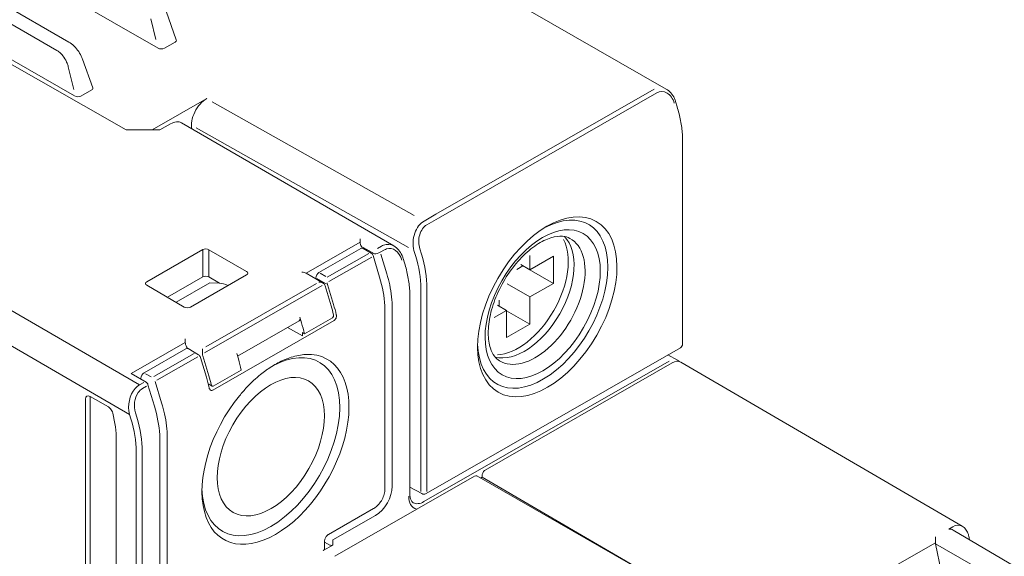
# Model space of a CAD drawing. Header units: millimetres. Extents: x -556 to 0, y 0 to 403.
# Tile 31 of 57: x -87 to -41, y 232 to 257. Entities that reach past the tile are written whole.
import ezdxf

# ---------------------------------------------------------------- set-up
doc = ezdxf.new("R2010")
doc.units = ezdxf.units.MM
doc.header["$LTSCALE"] = 2

# ---------------------------------------------------------------- blocks, each defined once
blk = doc.blocks.new('CGI0800-02')
at = {"color": 0, "linetype": 'Continuous', "lineweight": 0, "extrusion": (0.707107, -0.40558, 0.579228)}
for p, q in [((-85.79612595, 270.19925803), (-56.86346633, 253.60416623)), ((-80.32683654, 255.49397617), (-90.28060199, 261.20322149)), ((-84.44851094, 255.77463348), (-92.56491564, 260.43001197)), ((-79.4873, 255.87534778), (-79.96242634, 257.19456697)), ((-84.18056849, 253.28356633), (-90.24896818, 256.7642574)), ((-90.18468582, 256.49263239), (-81.80569711, 251.71692103)), ((-79.53742907, 255.77510009), (-80.03914367, 255.48732842)), ((-83.34103195, 253.66493794), (-83.8161583, 254.98415713)), ((-83.89287563, 253.27691857), (-83.39116103, 253.56469025)), ((-80.60145917, 251.7173693), (-78.08379818, 253.16144032)), ((-56.43328529, 253.02128448), (-56.36263276, 252.78793843)), ((-80.24790578, 251.71219647), (-79.75293103, 251.99610232)), ((-79.25406855, 252.04362551), (-69.43882765, 246.35429814)), ((-81.80569711, 251.71692103), (-80.24790578, 251.71219647)), ((-81.45016301, 251.71584275), (-81.44998731, 251.7173693)), ((-80.60145917, 251.7173693), (-81.44998731, 251.7173693)), ((-80.60145917, 251.7173693), (-80.60145917, 251.71326875)), ((-56.11234124, 251.21504857), (-56.11234124, 241.824121)), ((-73.4928256, 245.09462602), (-70.99686953, 246.52624762)), ((-80.85176875, 244.70098289), (-78.26768366, 246.18315321)), ((-77.98488403, 246.18228061), (-76.24997167, 245.17646941)), ((-70.96333489, 246.23291248), (-72.89990904, 245.12213918)), ((-70.8925619, 246.25151631), (-70.93742013, 246.32858788)), ((-70.4895637, 246.02183912), (-70.86312258, 246.24216218)), ((-70.10014301, 244.90778868), (-70.39958531, 245.90698374)), ((-68.94913347, 245.56861821), (-69.01055458, 245.77147543)), ((-63.16055491, 245.91677657), (-63.16213833, 245.24801163)), ((-63.16213833, 245.24801163), (-62.07441336, 245.87536595)), ((-62.07441336, 245.87536595), (-62.07441336, 244.61854255)), ((-72.71066404, 244.63331384), (-73.49188489, 245.09407379)), ((-63.76726626, 245.27076773), (-63.48862692, 245.42970212)), ((-63.16213833, 245.24801163), (-63.58491606, 245.49050697)), ((-63.48862692, 245.42970212), (-63.48862692, 245.43527779)), ((-62.07441336, 244.61854255), (-63.48862692, 245.42970212)), ((-79.89765855, 243.98499096), (-78.26768366, 244.91990615)), ((-77.93811591, 244.64913873), (-79.49891217, 243.75390277)), ((-76.24999752, 245.01340459), (-78.83371376, 243.53144583)), ((-77.98488403, 244.91990615), (-77.48645007, 244.63401618)), ((-77.93811591, 244.64913873), (-77.4943966, 244.63432758)), ((-73.04132932, 244.87719868), (-73.04132932, 244.82833848)), ((-64.38369644, 244.6972582), (-64.37148092, 244.69024212)), ((-63.16213833, 243.99811004), (-64.21633684, 244.60277346)), ((-62.07441336, 244.61854255), (-63.16213833, 243.99811004)), ((-79.11651339, 243.53228862), (-80.8517429, 244.53791792)), ((-72.6166782, 244.5102262), (-72.34082323, 243.58973861)), ((-72.50728445, 244.57297188), (-72.22657239, 243.6552702)), ((-68.69884194, 243.99572835), (-68.69884194, 234.87351033)), ((-64.57340942, 243.56987559), (-64.5740826, 243.85342379)), ((-63.16213833, 243.99811004), (-63.15915081, 242.73974217)), ((-69.85212462, 235.13309317), (-69.85212462, 243.33423259)), ((-64.24107587, 243.37925689), (-64.80942203, 243.05145857)), ((-64.24107587, 243.37925689), (-64.65853839, 243.61870356)), ((-64.24406339, 242.11746188), (-64.24107587, 243.37925689)), ((-63.15915081, 242.73974217), (-64.24112067, 243.36033458)), ((-72.20216725, 242.9040241), (-77.79346286, 239.69698869)), ((-73.81597825, 242.89803802), (-76.65742452, 241.26825139)), ((-73.70611859, 242.80663736), (-73.78477241, 243.06117898)), ((-73.57138021, 242.29661633), (-72.2802708, 243.03716627)), ((-74.34741779, 242.59321682), (-73.6645861, 242.20821406)), ((-73.6645861, 242.34916885), (-73.6645861, 242.20821406)), ((-73.6645861, 242.34916885), (-73.57138021, 242.29661633)), ((-63.15915081, 242.73974217), (-64.24406339, 242.11746188)), ((-81.56772727, 240.4630527), (-79.0717712, 241.89467429)), ((-80.97648462, 240.48960575), (-79.03991047, 241.60037905)), ((-79.01232179, 241.69701456), (-78.96675015, 241.61871725)), ((-78.4676716, 241.33122996), (-78.93969816, 241.60962874)), ((-56.21283267, 241.65063311), (-67.95782409, 234.91398279)), ((-78.09783079, 240.28765473), (-78.37368576, 241.20814232)), ((-77.98357995, 240.35318632), (-78.26429201, 241.270888)), ((-76.6942397, 241.3923771), (-76.61828459, 241.13628757)), ((-56.73783942, 241.03099483), (-68.05154792, 234.54171823)), ((-65.22188668, 236.0025398), (-56.59518395, 240.95061321)), ((-56.78673464, 241.32145647), (-56.34124226, 241.07043633)), ((-56.19539776, 240.98822214), (-43.19807128, 233.40186298)), ((-77.77927867, 239.88306493), (-76.48816925, 240.62361487)), ((-74.93562799, 240.87485709), (-75.00126765, 240.8364658)), ((-81.56678656, 240.46250046), (-80.88403339, 240.05981624)), ((-81.1179049, 240.24466524), (-81.1179049, 240.19775242)), ((-80.79405499, 239.94496086), (-80.49461269, 238.9457658)), ((-77.83498128, 239.88164554), (-78.01478014, 239.98479151)), ((-83.68107645, 230.75217649), (-83.68107645, 239.28001162)), ((-83.46897672, 239.4040644), (-82.622036, 238.91827916)), ((-83.46524163, 230.8760161), (-83.46524163, 239.39527222)), ((-82.25945733, 237.38265399), (-82.25945733, 229.93676926)), ((-80.2465943, 237.37220971), (-80.2465943, 229.1431237)), ((-68.37978924, 234.19124131), (-65.71686143, 235.71863395)), ((-49.50550709, 226.48691635), (-65.61735287, 235.72829143)), ((-65.44445814, 235.62912309), (-65.36330804, 235.67566888)), ((-65.36330804, 235.75615747), (-65.36330804, 235.7575872)), ((-65.36330804, 235.67566888), (-65.36330804, 235.75615747)), ((-65.36330804, 235.67566888), (-56.15515639, 230.30099849)), ((-68.69884194, 235.21402433), (-68.15420365, 234.91249636)), ((-72.45794077, 233.03111883), (-70.37683166, 234.22479398)), ((-72.17117945, 232.01658922), (-68.37978924, 234.19124131)), ((-43.6308292, 233.38349919), (-43.81637952, 233.27707189)), ((-43.61685602, 233.22734091), (-35.55627478, 228.44036874)), ((-42.86411156, 232.78030531), (-42.89789125, 232.94572418)), ((-72.25882264, 232.53827091), (-72.69883838, 232.28588824)), ((-72.64025974, 232.3670042), (-72.64025974, 232.71473251)), ((-72.64025974, 232.6712026), (-72.39899916, 232.53756925)), ((-44.43495383, 232.64556223), (-47.05599438, 231.14219513)), ((-44.42985813, 232.59297027), (-44.1707746, 231.33650195)), ((-44.42985813, 232.59297027), (-41.4936111, 230.90852104))]:
    blk.add_line(p, q, dxfattribs=at)
at = {"color": 31, "linetype": 'Continuous', "lineweight": 0, "extrusion": (0.707107, -0.40558, 0.579228)}
for p, q in [((-93.12307445, 260.04579684), (-85.00666974, 255.39041835)), ((-80.42653463, 255.89525689), (-80.66229774, 256.84419374)), ((-84.47709243, 254.6338533), (-84.21505356, 253.57915761)), ((-67.5071349, 247.81602613), (-57.4305081, 253.59574182)), ((-67.37695586, 247.64154173), (-57.30032905, 253.42125742)), ((-68.4995963, 247.75928582), (-77.82534456, 253.01576242)), ((-78.5769486, 251.81608094), (-68.75944998, 246.28242826)), ((-67.5071349, 247.81602613), (-68.04892856, 247.50526605)), ((-67.91874952, 247.33078165), (-67.37695586, 247.64154173)), ((-78.26768366, 246.18315321), (-78.26768366, 244.91990615)), ((-77.98488403, 244.91990615), (-77.98488403, 246.18228061)), ((-72.52043498, 244.905966), (-70.59042677, 246.01297323)), ((-70.86340834, 246.28642594), (-70.3434632, 245.99023127)), ((-70.00757509, 246.34728322), (-70.20254087, 246.23545545)), ((-70.0731023, 246.06139801), (-69.87813652, 246.17322579)), ((-69.7683876, 245.06522707), (-70.04449453, 245.9678737)), ((-68.51260268, 246.14329229), (-68.44133357, 245.91029989)), ((-68.17097268, 245.98146663), (-68.24224178, 246.21445903)), ((-81.17986223, 239.93912258), (-90.92521818, 245.58794168)), ((-72.43730011, 244.70534986), (-70.4609882, 245.8389158)), ((-72.57709784, 244.93824487), (-72.85207534, 245.09488999)), ((-73.00721525, 244.62676031), (-78.11879075, 241.69488105)), ((-72.99469788, 244.85063437), (-72.56741466, 244.60722597)), ((-91.63232496, 244.36319862), (-81.6470521, 238.57531356)), ((-72.74617649, 244.52818565), (-78.18167093, 241.41051411)), ((-68.19751451, 244.39657752), (-68.19751451, 235.00564994)), ((-67.9159113, 235.00635471), (-67.9159113, 244.39728229)), ((-69.51332622, 235.25195673), (-69.51332622, 243.48104273)), ((-78.66700235, 241.3804398), (-80.51874776, 240.31832226)), ((-78.49873671, 241.22865265), (-80.37961136, 240.14982727)), ((-80.98489645, 240.05095035), (-81.17986223, 239.93912258)), ((-80.90383687, 240.44822085), (-80.6501299, 240.30369281)), ((-80.46757199, 240.09937513), (-80.16285728, 239.10320419)), ((-81.05042367, 239.76506514), (-80.85545789, 239.87689292)), ((-81.6470521, 238.57531356), (-81.58563099, 238.37245635)), ((-81.31403059, 238.44291831), (-81.3754517, 238.64577553)), ((-79.90779591, 237.51901985), (-79.90779591, 229.31788044)), ((-81.34392129, 236.85752409), (-81.34392129, 227.30275986)), ((-81.06107858, 227.30418959), (-81.06107858, 236.85752409)), ((-72.25882264, 232.77617174), (-70.29111407, 233.90480301)), ((-72.25882264, 232.53827091), (-72.25882264, 232.77617174))]:
    blk.add_line(p, q, dxfattribs=at)
at = {"color": 0, "linetype": 'Continuous', "lineweight": 0}
for centre, start, end in [((-70.59116725, 245.84956979), 16.682607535, 59.468119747), ((-56.31234124, 241.824121), 299.837566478, 0), ((-80.98563693, 239.88754691), 16.682607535, 59.468119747), ((-68.05733266, 235.08747067), 241.029780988, 299.837566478)]:
    blk.add_arc(centre, 0.2, start, end, dxfattribs=at)
for centre, major_axis, ratio, start_param, end_param in [((-80.18909438, 255.57756255), (-0.20611893, 0.01486184), 0.5847276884, 0.8818544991, 2.4266568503), ((-79.69474748, 255.86110828), (0.21157933, -0.01377967), 0.5554650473, 5.5861765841, 6.5205308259), ((-84.04282634, 253.3671527), (-0.20611893, 0.01486184), 0.5847276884, 0.8818544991, 2.4266568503), ((-83.54847943, 253.65069844), (0.21157933, -0.01377967), 0.5554650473, 5.586176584, 6.5205308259), ((-78.08379818, 252.34228828), (0.49758098, 0.86743926), 0.5792281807, 0.7805340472, 2.5752251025), ((-79.75293103, 251.17693905), (0.49753589, 0.86745137), 0.5792278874, 6.2805416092, 7.0636673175), ((-62.57023625, 243.6647066), (2.11455695, 3.68661754), 0.5792279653, 2.3856525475, 7.0391254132), ((-70.99825972, 246.52492354), (0.00033956, -0.23036751), 0.0060432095, 1.5765351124, 2.3593152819), ((-70.79598687, 246.40969573), (-0.14343301, 0.24464771), 0.5748867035, 0.7773132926, 1.5652837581), ((-63.41876439, 244.15140235), (1.61701414, 2.81917812), 0.5792279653, 3.2966293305, 6.1281486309), ((-63.7016071, 244.31363426), (1.62743571, 2.83734757), 0.5792279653, 3.4929809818, 5.9317969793), ((-62.91761928, 243.86395733), (-1.62316917, -2.82990909), 0.5792279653, 6.2707820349, 9.4371812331), ((-78.12628384, 246.10112732), (-0.19999929, 0.00092484), 0.5768294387, 3.9298104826, 5.5003022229), ((-70.96334136, 246.06907612), (0.09951715, 0.17349417), 0.5792016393, 6.2761788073, 7.063683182), ((-76.39145765, 245.09536607), (0.20004198, -0.0008929), 0.576478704, 5.5004212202, 7.0709129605), ((-73.69195833, 244.97988149), (0.28161124, -0.00170631), 0.5802395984, 0.7889024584, 1.5716826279), ((-73.49318535, 244.86264623), (-0.1397282, 0.24677592), 0.5749096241, 5.4988756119, 5.503599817), ((-72.89990258, 244.95831024), (-0.09951247, -0.17348632), 0.5792545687, 3.9221353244, 5.4928859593), ((-80.71025691, 244.61902126), (-0.2000785, 0.00092446), 0.5763727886, 5.5006939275, 7.0711856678), ((-78.12628384, 244.83875313), (0.2, 0), 0.5737511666, 0.7855504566, 2.3560421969), ((-77.04614224, 243.26361362), (0.74631422, -1.30115913), 0.5792279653, 2.4155602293, 2.7974291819), ((-72.91073526, 244.51912023), (0.28161124, -0.00170631), 0.5802395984, 0.4075480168, 1.5716826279), ((-72.75810222, 244.42909807), (-0.003752, 0.21489212), 0.7140279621, 5.0870181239, 5.4936341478), ((-72.36585494, 244.65408186), (-0.00548219, 0.21430821), 0.7176733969, 1.5339013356, 1.9405173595), ((-64.44963499, 244.55403773), (-0.0781247, -0.13622124), 0.5824183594, 3.1366356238, 3.2958331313), ((-64.29260095, 244.82602577), (-0.0781247, -0.13622124), 0.5824183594, 6.1188581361, 6.2782282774), ((-78.97511358, 243.6134419), (0.19999934, -0.00089308), 0.5767245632, 3.9297184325, 5.5002101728), ((-75.24429049, 243.84411476), (-2.20977441, 3.92015994), 0.5741516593, 4.2355307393, 4.3376061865), ((-75.18116215, 243.88032369), (-2.2685865, 3.88642324), 0.5842605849, 4.2100355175, 4.3288786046), ((-73.91722374, 243.07052964), (0.1021654, -0.17195457), 0.5892479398, 6.2741474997, 7.4658737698), ((-76.68627348, 243.01702729), (2.29872142, -3.86897784), 0.5892479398, 1.0573748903, 1.1826884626), ((-79.07316138, 241.89335022), (0.00033956, -0.23036751), 0.0060432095, 1.5765351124, 2.3593152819), ((-78.87088853, 241.77812241), (-0.14343301, 0.24464771), 0.5748867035, 0.7773132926, 1.5652837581), ((-79.03991693, 241.43654269), (0.09951715, 0.17349417), 0.5792016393, 6.2761788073, 7.063683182), ((-78.27818301, 241.44047868), (-0.00033956, 0.23036751), 0.0060432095, 4.3367733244, 5.5009079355), ((-75.12138162, 237.0800294), (2.23894265, 3.9034774), 0.5792279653, 3.9220884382, 7.044947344), ((-78.66774282, 241.21703635), (0.28161124, -0.00170631), 0.5802395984, 0.4075480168, 0.7841782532), ((-78.51510978, 241.12701419), (-0.003752, 0.21489212), 0.7140279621, 5.0870181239, 5.4936341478), ((-78.1228625, 241.35199798), (-0.00548219, 0.21430821), 0.7176733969, 1.5339013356, 1.9405173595), ((-79.49618672, 241.40532728), (-2.18106638, 3.93648973), 0.5690331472, 4.2164308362, 4.3417444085), ((-74.90924958, 236.95835547), (-2.3882055, -4.16370922), 0.5792279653, 0.7804957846, 3.4100824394), ((-56.59518395, 240.29526663), (0.39801887, 0.69397809), 0.5792277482, 6.2787790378, 7.0636428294), ((-81.56808702, 240.23107291), (-0.1397282, 0.24677592), 0.5749096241, 5.4988756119, 5.503599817), ((-80.97647816, 240.3257768), (0.09951247, 0.17348632), 0.5792545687, 0.7805426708, 2.3512933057), ((-81.00129805, 240.54203088), (2.20977441, -3.92015994), 0.5741516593, 1.0771704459, 1.1960135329), ((-80.93816971, 240.57823981), (2.2685865, -3.88642324), 0.5842605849, 1.0852105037, 1.187285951), ((-83.4689121, 239.15824428), (-0.14930899, 0.26031071), 0.5790515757, 5.5028388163, 7.0733305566), ((-83.25307729, 239.27350489), (-0.14930899, 0.26031071), 0.5790515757, 0.763086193, 0.7901452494), ((-74.90924958, 236.95835547), (-2.3882055, -4.16370922), 0.5792279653, 4.4340944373, 7.063681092), ((-85.44514062, 239.20988686), (2.24154805, -3.90801976), 0.5792279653, 0.7903005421, 1.109793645), ((-65.22188668, 235.83870316), (0.09950472, 0.17349452), 0.5792277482, 0.7804575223, 2.3512538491), ((-65.71686143, 235.55480354), (0.09950856, 0.17348788), 0.5792279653, 0, 0.7804957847), ((-75.12138162, 237.0800294), (2.23894265, 3.9034774), 0.5792279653, 2.3837732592, 3.9220884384), ((-68.05031381, 235.36020608), (-0.4988332, -0.8667299), 0.5782258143, 0.0052692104, 0.7813204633), ((-43.81761364, 233.11395558), (0.28160859, -0.00213173), 0.5792305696, 0.7815716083, 1.5707986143), ((-43.51811131, 232.66236073), (0.24350471, 0.7734451), 0.6760492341, 6.1308316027, 6.9156953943), ((-44.43646249, 232.75899847), (-0.00000848, -0.23056636), 0.0075366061, 1.0564230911, 2.3566933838), ((-72.84025974, 232.3670042), (0.2, 0), 0.5735764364, 5.4977871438, 6.2831853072), ((-72.32953332, 232.57882888), (0.1, 0), 0.5735764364, 3.9444441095, 5.4977871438), ((-44.28842847, 232.67407517), (0.04245048, 0.20056153), 0.699256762, 1.8588343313, 2.1292842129)]:
    blk.add_ellipse(centre, major_axis=major_axis, ratio=ratio, start_param=start_param, end_param=end_param, dxfattribs=at)
at = {"color": 31, "linetype": 'Continuous', "lineweight": 0}
for centre, major_axis, ratio, start_param, end_param in [((-57.06020984, 252.62820906), (-0.01653047, 0.85677418), 0.7170102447, 5.0869124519, 6.6577087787), ((-67.80671386, 246.5495892), (0.10865552, 1.03556455), 0.7129798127, 0.476659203, 2.0474555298), ((-67.67653481, 246.53893521), (-0.01992346, 0.85562869), 0.7188366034, 0.3721650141, 1.9429613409), ((-69.76765818, 245.389054), (0.11111429, 1.03751859), 0.7116844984, 5.9765268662, 6.6371303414), ((-70.20328135, 246.072052), (-0.19125265, -0.0585015), 0.3036308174, 0.6601183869, 2.222881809), ((-69.76765818, 245.389054), (0.11111429, 1.03751859), 0.7116844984, 0.3539450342, 0.4764672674), ((-69.63747914, 245.3784), (-0.01848382, 0.85839952), 0.7158330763, 0.2187892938, 0.3721597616), ((-69.63747914, 245.3784), (-0.01848382, 0.85839952), 0.7158330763, 5.084548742, 6.501974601), ((-71.12442637, 246.20717174), (-2.26725875, 3.88718933), 0.5840378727, 3.9276535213, 4.3290792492), ((-71.26460823, 246.12535101), (2.16776044, -3.71369332), 0.5842605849, 0.785860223, 1.187285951), ((-72.7218413, 245.29093218), (-2.26725875, 3.88718933), 0.5840378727, 4.2037656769, 4.3290792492), ((-72.7218413, 245.29093218), (-2.26725875, 3.88718933), 0.5840378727, 3.9276535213, 4.2037656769), ((-80.93994532, 238.98089335), (0.11111429, 1.03751859), 0.7116844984, 0.7880316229, 2.0472635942), ((-80.93994532, 238.98089335), (0.11111429, 1.03751859), 0.7116844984, 0.4764672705, 0.7880316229), ((-80.80976628, 238.97023936), (-0.01848382, 0.85839952), 0.7158330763, 0.3721597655, 0.7654018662), ((-80.80976628, 238.97023936), (-0.01848382, 0.85839952), 0.7158330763, 0.7654018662, 1.9429560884), ((-83.11631098, 239.3289093), (2.26725875, -3.88718933), 0.5840378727, 1.0621730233, 1.1874865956), ((-84.38448045, 238.60151718), (2.13943409, -3.72998951), 0.5792279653, 0.7903005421, 1.19172627), ((-84.24305909, 238.68263313), (-2.23894265, 3.9034774), 0.5792279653, 3.9318931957, 4.3333189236), ((-83.11631098, 239.3289093), (2.26725875, -3.88718933), 0.5840378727, 0.7860608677, 1.0621730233), ((-70.2911733, 234.8058706), (0.54729647, 0.95418372), 0.5792720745, 3.9221257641, 5.4928459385), ((-67.90889245, 235.27909012), (-0.5970283, -1.04096714), 0.5792277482, 5.4928465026, 5.9468459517), ((-67.90889245, 235.27909012), (-0.5970283, -1.04096714), 0.5792277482, 5.9468459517, 6.4753313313)]:
    blk.add_ellipse(centre, major_axis=major_axis, ratio=ratio, start_param=start_param, end_param=end_param, dxfattribs=at)
at = {"color": 0, "linetype": 'Continuous', "lineweight": 0}
for centre, major_axis in [((-62.35810421, 243.54303267), (-2.2638198, -3.94684937)), ((-62.57023625, 243.6647066), (1.87190269, 3.26356275)), ((-75.12138162, 237.0800294), (1.74139984, 3.03603798))]:
    blk.add_ellipse(centre, major_axis=major_axis, ratio=0.5792279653, dxfattribs=at)
for points, knots in [([(-84.44851094, 255.77463348), (-84.36299308, 255.72558246), (-84.27864311, 255.66011619), (-84.12611019, 255.51029068), (-84.05556381, 255.4247744), (-83.9357281, 255.24632614), (-83.88436381, 255.15154368), (-83.83434752, 255.03262225), (-83.82488343, 255.00838301), (-83.8161583, 254.98415713)], [0, 0, 0, 0, 0.3402265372, 0.3402265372, 0.6679078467, 0.6679078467, 0.9852093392, 0.9852093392, 1.0660343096, 1.0660343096, 1.0660343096, 1.0660343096]), ([(-56.86346633, 253.60416623), (-56.78422201, 253.55871356), (-56.71178871, 253.49733795), (-56.58539125, 253.35090234), (-56.53075867, 253.26326105), (-56.46704819, 253.12139742), (-56.44864434, 253.07201124), (-56.43328529, 253.02128448)], [0, 0, 0, 0, 0.31546026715, 0.31546026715, 0.64447889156, 0.64447889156, 0.80905096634, 0.80905096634, 0.80905096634, 0.80905096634]), ([(-56.11234124, 251.21504857), (-56.11234124, 251.31393304), (-56.1157687, 251.41450818), (-56.12939105, 251.61845961), (-56.13958604, 251.72183587), (-56.16663131, 251.9307903), (-56.18348167, 252.03636838), (-56.22369765, 252.24910945), (-56.24706332, 252.35627233), (-56.30013968, 252.57155128), (-56.3298504, 252.67966722), (-56.36263276, 252.78793843)], [4.71238898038, 4.71238898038, 4.71238898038, 4.71238898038, 4.79267412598, 4.79267412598, 4.87295927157, 4.87295927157, 4.95324441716, 4.95324441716, 5.03352956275, 5.03352956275, 5.11381470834, 5.11381470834, 5.11381470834, 5.11381470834]), ([(-64.56099406, 241.04592698), (-64.73749061, 241.15224675), (-64.88634934, 241.33631746), (-65.04613864, 241.82573263), (-65.08314668, 242.06260805), (-65.08505037, 242.58999535), (-65.05238959, 242.87804393), (-64.91641673, 243.48307268), (-64.81222267, 243.80028985), (-64.53957305, 244.42913024), (-64.37045403, 244.74056494), (-63.98547017, 245.32141983), (-63.76957592, 245.59068221), (-63.31785687, 246.0566071), (-63.08225835, 246.25375301), (-62.62286553, 246.5579884), (-62.39914756, 246.66610566), (-61.98971704, 246.7954053), (-61.80560973, 246.81577321), (-61.52109589, 246.79153423), (-61.41162344, 246.75806582), (-61.31490542, 246.70530981)], [2.3636953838, 2.3636953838, 2.3636953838, 2.3636953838, 2.83318976, 2.83318976, 3.1374196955, 3.1374196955, 3.4320172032, 3.4320172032, 3.7308874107, 3.7308874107, 4.0332234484, 4.0332234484, 4.3359899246, 4.3359899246, 4.6359886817, 4.6359886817, 4.9313360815, 4.9313360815, 5.2294476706, 5.2294476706, 5.4804814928, 5.4804814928, 5.4804814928, 5.4804814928]), ([(-69.43882765, 246.35429814), (-69.35956762, 246.30835569), (-69.28719642, 246.24648148), (-69.16095437, 246.09903311), (-69.10643793, 246.01085045), (-69.04349736, 245.86941846), (-69.02557611, 245.82108743), (-69.01055459, 245.77147543)], [0, 0, 0, 0, 0.31627881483, 0.31627881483, 0.64640097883, 0.64640097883, 0.80736396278, 0.80736396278, 0.80736396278, 0.80736396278]), ([(-68.69884194, 243.99572835), (-68.69884194, 244.09461282), (-68.70226941, 244.19518796), (-68.71589176, 244.39913939), (-68.72608675, 244.50251565), (-68.75313201, 244.71147008), (-68.76998238, 244.81704815), (-68.81019836, 245.02978923), (-68.83356403, 245.13695211), (-68.88664038, 245.35223106), (-68.9163511, 245.460347), (-68.94913347, 245.56861821)], [4.71238898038, 4.71238898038, 4.71238898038, 4.71238898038, 4.79267412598, 4.79267412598, 4.87295927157, 4.87295927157, 4.95324441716, 4.95324441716, 5.03352956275, 5.03352956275, 5.11381470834, 5.11381470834, 5.11381470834, 5.11381470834]), ([(-70.10014301, 244.90778868), (-69.96630806, 244.46120109), (-69.88386737, 244.01250646), (-69.85468476, 243.50719504), (-69.85212462, 243.42002048), (-69.85212462, 243.33423259)], [0, 0, 0, 0, 1.4621353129, 1.4621353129, 1.7716046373, 1.7716046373, 1.7716046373, 1.7716046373]), ([(-72.23035188, 243.17200594), (-72.23035133, 243.17200353), (-72.23035078, 243.17200112), (-72.22762586, 243.16008888), (-72.22652909, 243.14634321), (-72.22863243, 243.11866789), (-72.23183329, 243.10473758), (-72.24091388, 243.0809004), (-72.24723744, 243.06932322), (-72.26248583, 243.04999668), (-72.27140976, 243.04224875), (-72.2802708, 243.03716627)], [0.15455372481, 0.15455372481, 0.15455372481, 0.15455372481, 0.15456171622, 0.15456171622, 0.19411185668, 0.19411185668, 0.23366199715, 0.23366199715, 0.27125618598, 0.27125618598, 0.30885037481, 0.30885037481, 0.30885037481, 0.30885037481]), ([(-72.09437446, 243.14379203), (-72.09270742, 243.12771633), (-72.09256136, 243.11068041), (-72.09645366, 243.06652842), (-72.10310907, 243.03927195), (-72.12178177, 242.99195074), (-72.13488435, 242.96868846), (-72.166146, 242.92985118), (-72.18429644, 242.91427437), (-72.20216725, 242.9040241)], [0.33787100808, 0.33787100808, 0.33787100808, 0.33787100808, 0.38694165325, 0.38694165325, 0.46459045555, 0.46459045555, 0.54040985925, 0.54040985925, 0.61622926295, 0.61622926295, 0.61622926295, 0.61622926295]), ([(-74.50836976, 241.08890139), (-74.42732013, 241.12366137), (-74.34579966, 241.15529851), (-74.03730492, 241.26211545), (-73.8105565, 241.31380898), (-73.47489386, 241.34656989), (-73.3570103, 241.34842016), (-73.24638224, 241.33984976)], [0.5900948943, 0.5900948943, 0.5900948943, 0.5900948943, 0.9202800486, 0.9202800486, 1.8405600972, 1.8405600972, 2.3688189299, 2.3688189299, 2.3688189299, 2.3688189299]), ([(-75.3568979, 240.60220565), (-75.43574502, 240.54525261), (-75.51448941, 240.48496561), (-75.81091075, 240.24481694), (-76.02515825, 240.0435656), (-76.34719926, 239.69908319), (-76.46148887, 239.5677644), (-76.57211692, 239.43228672)], [0.5900948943, 0.5900948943, 0.5900948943, 0.5900948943, 0.9202800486, 0.9202800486, 1.8405600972, 1.8405600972, 2.3688189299, 2.3688189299, 2.3688189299, 2.3688189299]), ([(-77.79346286, 239.69698869), (-77.81116392, 239.68683578), (-77.83085447, 239.68061112), (-77.86890933, 239.67932792), (-77.88728268, 239.68427054), (-77.91896847, 239.70245074), (-77.93421738, 239.71727008), (-77.95388212, 239.74829565), (-77.96026879, 239.76198536), (-77.965175, 239.77643918)], [0, 0, 0, 0, 0.07509924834, 0.07509924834, 0.15019849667, 0.15019849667, 0.22856667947, 0.22856667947, 0.27834691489, 0.27834691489, 0.27834691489, 0.27834691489]), ([(-77.77927867, 239.88306493), (-77.7881397, 239.87798245), (-77.79806543, 239.87491867), (-77.8173765, 239.8744227), (-77.8267644, 239.87698817), (-77.84310149, 239.88624636), (-77.85104991, 239.89378171), (-77.863691, 239.91299998), (-77.8683881, 239.92468057), (-77.87116238, 239.93656451), (-77.87116294, 239.93656691), (-77.8711635, 239.93656931)], [0.61773191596, 0.61773191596, 0.61773191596, 0.61773191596, 0.65532610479, 0.65532610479, 0.69292029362, 0.69292029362, 0.73247043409, 0.73247043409, 0.77202057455, 0.77202057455, 0.77202856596, 0.77202856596, 0.77202856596, 0.77202856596]), ([(-82.42066963, 238.63424531), (-82.42934526, 238.66960087), (-82.44305981, 238.70559294), (-82.47902194, 238.77479327), (-82.50092386, 238.80733958), (-82.54040457, 238.85335764), (-82.55614077, 238.86912723), (-82.58865303, 238.89684127), (-82.60531525, 238.90868853), (-82.622036, 238.91827916)], [0, 0, 0, 0, 0.11718968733, 0.11718968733, 0.23435976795, 0.23435976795, 0.30529730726, 0.30529730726, 0.37623757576, 0.37623757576, 0.37623757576, 0.37623757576]), ([(-80.49461269, 238.9457658), (-80.36077775, 238.49917821), (-80.27833705, 238.05048358), (-80.24915445, 237.54517216), (-80.2465943, 237.4579976), (-80.2465943, 237.37220971)], [0, 0, 0, 0, 1.4621353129, 1.4621353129, 1.7716046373, 1.7716046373, 1.7716046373, 1.7716046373]), ([(-69.85212462, 235.13309317), (-69.85212462, 235.05261848), (-69.86495193, 234.9674552), (-69.91174, 234.80170483), (-69.9457689, 234.71895612), (-70.0287471, 234.56644024), (-70.07823286, 234.49449394), (-70.18702846, 234.3681095), (-70.24756595, 234.31204823), (-70.33243037, 234.25177286), (-70.35447427, 234.23761765), (-70.37683166, 234.22479398)], [0, 0, 0, 0, 0.2719162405, 0.2719162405, 0.5363737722, 0.5363737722, 0.7929815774, 0.7929815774, 1.0485083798, 1.0485083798, 1.1357967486, 1.1357967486, 1.1357967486, 1.1357967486]), ([(-68.69884194, 234.87351033), (-68.69884194, 234.79484916), (-68.68849957, 234.72420874), (-68.65630678, 234.6197866), (-68.63635702, 234.58136287), (-68.61466348, 234.55274252)], [0, 0, 0, 0, 0.30961862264, 0.30961862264, 0.57445158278, 0.57445158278, 0.57445158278, 0.57445158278]), ([(-43.19807128, 233.40186298), (-43.14129189, 233.36872164), (-43.09010473, 233.32416779), (-43.00342567, 233.21882076), (-42.96739659, 233.15639049), (-42.92230843, 233.04368272), (-42.90804169, 232.99543083), (-42.89789125, 232.94572418)], [0, 0, 0, 0, 0.22942599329, 0.22942599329, 0.466553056, 0.466553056, 0.62747719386, 0.62747719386, 0.62747719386, 0.62747719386]), ([(-72.45794077, 233.03111883), (-72.4671221, 233.02585264), (-72.47810043, 233.01836614), (-72.50118629, 232.99942437), (-72.51356952, 232.98770895), (-72.5387833, 232.9601433), (-72.55185404, 232.94369201), (-72.57662817, 232.90764961), (-72.58849475, 232.88747565), (-72.60896355, 232.84629491), (-72.61773144, 232.82473926), (-72.63075129, 232.78422936), (-72.63524956, 232.76467939), (-72.63949785, 232.73530607), (-72.64025974, 232.72405428), (-72.64025974, 232.71473251)], [0, 0, 0, 0, 0.05796270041, 0.05796270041, 0.11694958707, 0.11694958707, 0.18131206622, 0.18131206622, 0.24987685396, 0.24987685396, 0.32023542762, 0.32023542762, 0.38913222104, 0.38913222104, 0.43907357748, 0.43907357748, 0.43907357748, 0.43907357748])]:
    blk.add_open_spline(points, degree=3, knots=knots, dxfattribs=at)
at = {"color": 31, "linetype": 'Continuous', "lineweight": 0}
for points, knots in [([(-85.00666974, 255.39041835), (-84.98461579, 255.37776873), (-84.96261712, 255.36365407), (-84.91677438, 255.331055), (-84.89310706, 255.31237944), (-84.8698964, 255.29221589)], [0.23801404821, 0.23801404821, 0.23801404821, 0.23801404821, 0.33194507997, 0.33194507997, 0.43515227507, 0.43515227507, 0.43515227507, 0.43515227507]), ([(-84.8698964, 255.29221589), (-84.8184667, 255.24753792), (-84.7692792, 255.19555375), (-84.65741195, 255.05332201), (-84.6000041, 254.95803553), (-84.55285826, 254.85308019), (-84.55107793, 254.8490656), (-84.54931785, 254.84504488)], [0.43515227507, 0.43515227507, 0.43515227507, 0.43515227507, 0.66383656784, 0.66383656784, 0.99621619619, 0.99621619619, 1.00941327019, 1.00941327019, 1.00941327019, 1.00941327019]), ([(-84.54931785, 254.84504488), (-84.52444173, 254.7882182), (-84.50360814, 254.73016684), (-84.48360802, 254.65922376), (-84.48024167, 254.64652884), (-84.47709243, 254.6338533)], [1.00941327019, 1.00941327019, 1.00941327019, 1.00941327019, 1.19593350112, 1.19593350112, 1.23661850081, 1.23661850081, 1.23661850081, 1.23661850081])]:
    blk.add_open_spline(points, degree=3, knots=knots, dxfattribs=at)
at = {"color": 0, "linetype": 'Continuous', "lineweight": 0}
for points in [[(-72.09871636, 243.17074073), (-72.09682274, 243.16218357), (-72.09534479, 243.15314912), (-72.09437446, 243.14379203)], [(-74.93562799, 240.87485709), (-74.84252306, 240.92825989), (-74.74752873, 240.97826039), (-74.65143684, 241.02409939)], [(-74.65143684, 241.02409939), (-74.60397991, 241.04673792), (-74.55625651, 241.06836407), (-74.50836976, 241.08890139)], [(-56.34124226, 241.07043633), (-56.31510493, 241.05570881), (-56.29053519, 241.03785378), (-56.26815914, 241.01757914)], [(-75.21712227, 240.69963556), (-75.26369202, 240.66834259), (-75.31031246, 240.63585534), (-75.3568979, 240.60220565)], [(-74.93562799, 240.87485709), (-75.02873293, 240.82145429), (-75.12282677, 240.76299828), (-75.21712227, 240.69963556)], [(-77.965175, 239.77643918), (-77.96799099, 239.78473514), (-77.97032552, 239.79327747), (-77.97218701, 239.80185636)], [(-68.61466348, 234.55274252), (-68.59378959, 234.52520352), (-68.57141871, 234.50600961), (-68.54649935, 234.49196838)]]:
    blk.add_open_spline(points, degree=3, dxfattribs=at)

msp = doc.modelspace()

# ---------------------------------------------------------------- block references
msp.add_blockref('CGI0800-02', (0, 0))

doc.saveas('drawing.dxf')
